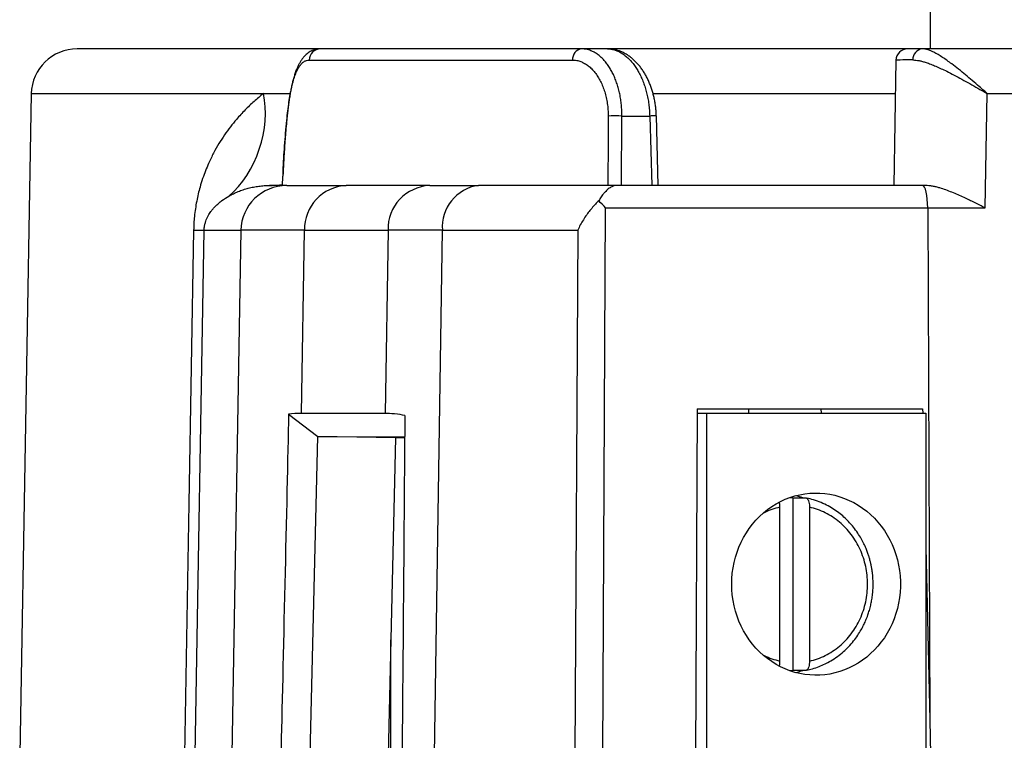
# Model space of a CAD drawing. Extents: x 0 to 333, y 0 to 297.
# Tile 5 of 26: x 25 to 46, y 110 to 125. Entities that reach past the tile are written whole.
import ezdxf

# ---------------------------------------------------------------- set-up
doc = ezdxf.new("R2010")
doc.units = 0
doc.layers.get('0').update_dxf_attribs({"linetype": 'CONTINUOUS'})

# ---------------------------------------------------------------- blocks, each defined once
blk = doc.blocks.new('BLOCK_438')
at = {"color": 7}
blk.add_open_spline([(42.113, 111.169), (42.155, 111.178), (42.197, 111.187), (42.238, 111.198), (42.287, 111.211), (42.335, 111.228), (42.383, 111.246), (42.429, 111.264), (42.474, 111.283), (42.518, 111.304), (42.56, 111.325), (42.601, 111.347), (42.641, 111.371), (42.692, 111.401), (42.742, 111.433), (42.79, 111.468), (42.834, 111.501), (42.878, 111.536), (42.92, 111.573), (42.958, 111.607), (42.995, 111.643), (43.031, 111.68), (43.07, 111.721), (43.108, 111.764), (43.143, 111.809), (43.175, 111.849), (43.205, 111.891), (43.234, 111.933), (43.26, 111.971), (43.283, 112.01), (43.306, 112.049), (43.326, 112.084), (43.345, 112.119), (43.362, 112.154), (43.377, 112.185), (43.391, 112.215), (43.405, 112.246), (43.415, 112.27), (43.425, 112.295), (43.435, 112.319), (43.442, 112.338), (43.449, 112.358), (43.456, 112.378), (43.462, 112.394), (43.467, 112.41), (43.473, 112.427), (43.478, 112.444), (43.484, 112.461), (43.489, 112.478), (43.494, 112.496), (43.499, 112.515), (43.504, 112.533), (43.509, 112.553), (43.514, 112.572), (43.519, 112.592), (43.526, 112.625), (43.533, 112.658), (43.539, 112.691), (43.546, 112.728), (43.551, 112.766), (43.556, 112.803), (43.561, 112.847), (43.565, 112.89), (43.568, 112.933), (43.57, 112.97), (43.571, 113.006), (43.571, 113.043), (43.572, 113.083), (43.571, 113.123), (43.569, 113.163), (43.567, 113.203), (43.563, 113.244), (43.559, 113.285), (43.555, 113.318), (43.55, 113.351), (43.545, 113.384), (43.541, 113.409), (43.536, 113.434), (43.532, 113.458), (43.529, 113.472), (43.526, 113.486), (43.523, 113.5), (43.521, 113.509), (43.519, 113.518), (43.517, 113.527), (43.514, 113.537), (43.512, 113.548), (43.509, 113.558), (43.505, 113.574), (43.501, 113.59), (43.496, 113.606), (43.49, 113.628), (43.484, 113.649), (43.477, 113.671), (43.469, 113.696), (43.46, 113.722), (43.451, 113.747), (43.44, 113.778), (43.428, 113.808), (43.416, 113.838), (43.401, 113.873), (43.386, 113.907), (43.37, 113.941), (43.351, 113.98), (43.331, 114.018), (43.31, 114.055), (43.286, 114.097), (43.261, 114.138), (43.234, 114.177), (43.204, 114.222), (43.173, 114.265), (43.14, 114.306), (43.112, 114.34), (43.084, 114.373), (43.055, 114.404), (43.024, 114.438), (42.992, 114.471), (42.958, 114.502), (42.923, 114.536), (42.886, 114.568), (42.848, 114.598), (42.808, 114.63), (42.766, 114.66), (42.723, 114.689), (42.678, 114.719), (42.632, 114.746), (42.584, 114.772), (42.534, 114.799), (42.483, 114.823), (42.431, 114.845), (42.376, 114.868), (42.32, 114.889), (42.264, 114.905), (42.214, 114.919), (42.164, 114.93), (42.113, 114.941)], degree=3, knots=[0, 0, 0, 0, 1, 1, 1, 2, 2, 2, 3, 3, 3, 4, 4, 4, 5, 5, 5, 6, 6, 6, 7, 7, 7, 8, 8, 8, 9, 9, 9, 10, 10, 10, 11, 11, 11, 12, 12, 12, 13, 13, 13, 14, 14, 14, 15, 15, 15, 16, 16, 16, 17, 17, 17, 18, 18, 18, 19, 19, 19, 20, 20, 20, 21, 21, 21, 22, 22, 22, 23, 23, 23, 24, 24, 24, 25, 25, 25, 26, 26, 26, 27, 27, 27, 28, 28, 28, 29, 29, 29, 30, 30, 30, 31, 31, 31, 32, 32, 32, 33, 33, 33, 34, 34, 34, 35, 35, 35, 36, 36, 36, 37, 37, 37, 38, 38, 38, 39, 39, 39, 40, 40, 40, 41, 41, 41, 42, 42, 42, 43, 43, 43, 44, 44, 44, 45, 45, 45, 45], dxfattribs=at)
blk = doc.blocks.new('BLOCK_439')
at = {"color": 7}
blk.add_open_spline([(38.81, 123.334), (38.809, 123.357), (38.809, 123.38), (38.807, 123.403), (38.806, 123.436), (38.803, 123.468), (38.799, 123.5), (38.796, 123.532), (38.792, 123.564), (38.787, 123.596), (38.782, 123.627), (38.777, 123.659), (38.771, 123.69), (38.764, 123.721), (38.757, 123.751), (38.75, 123.782), (38.742, 123.812), (38.734, 123.842), (38.725, 123.872), (38.716, 123.902), (38.706, 123.931), (38.696, 123.96), (38.686, 123.99), (38.674, 124.019), (38.663, 124.047), (38.651, 124.075), (38.639, 124.103), (38.626, 124.131), (38.613, 124.158), (38.599, 124.185), (38.585, 124.212), (38.57, 124.238), (38.555, 124.264), (38.54, 124.289), (38.524, 124.314), (38.508, 124.339), (38.491, 124.362), (38.474, 124.386), (38.457, 124.409), (38.439, 124.431), (38.421, 124.453), (38.403, 124.474), (38.384, 124.494), (38.365, 124.514), (38.346, 124.534), (38.326, 124.552), (38.306, 124.571), (38.286, 124.589), (38.265, 124.606), (38.244, 124.623), (38.222, 124.639), (38.201, 124.654), (38.179, 124.669), (38.157, 124.682), (38.134, 124.695), (38.112, 124.708), (38.09, 124.72), (38.067, 124.731), (38.044, 124.741), (38.021, 124.751), (37.998, 124.759), (37.975, 124.767), (37.952, 124.774), (37.929, 124.78), (37.906, 124.786), (37.883, 124.791), (37.86, 124.795), (37.837, 124.799), (37.814, 124.802), (37.791, 124.803), (37.778, 124.804), (37.765, 124.804), (37.752, 124.804)], degree=3, knots=[0, 0, 0, 0, 1, 1, 1, 2, 2, 2, 3, 3, 3, 4, 4, 4, 5, 5, 5, 6, 6, 6, 7, 7, 7, 8, 8, 8, 9, 9, 9, 10, 10, 10, 11, 11, 11, 12, 12, 12, 13, 13, 13, 14, 14, 14, 15, 15, 15, 16, 16, 16, 17, 17, 17, 18, 18, 18, 19, 19, 19, 20, 20, 20, 21, 21, 21, 22, 22, 22, 23, 23, 23, 24, 24, 24, 24], dxfattribs=at)
blk = doc.blocks.new('BLOCK_440')
at = {"color": 7}
blk.add_lwpolyline([(38.854, 121.805), (38.811, 123.334)], dxfattribs=at)
blk = doc.blocks.new('BLOCK_443')
at = {"color": 7}
blk.add_open_spline([(26.092, 124.805), (25.543, 124.806), (25.092, 124.367), (25.083, 123.823)], degree=3, dxfattribs=at)
blk = doc.blocks.new('BLOCK_444')
at = {"color": 7}
blk.add_open_spline([(31.433, 124.804), (31.425, 124.804), (31.417, 124.805), (31.409, 124.804), (31.391, 124.804), (31.373, 124.802), (31.355, 124.799), (31.338, 124.795), (31.32, 124.791), (31.303, 124.786), (31.286, 124.781), (31.27, 124.775), (31.253, 124.768), (31.237, 124.761), (31.222, 124.753), (31.206, 124.744), (31.191, 124.736), (31.176, 124.726), (31.162, 124.716), (31.147, 124.705), (31.133, 124.694), (31.12, 124.682), (31.106, 124.669), (31.093, 124.656), (31.08, 124.643), (31.066, 124.628), (31.054, 124.613), (31.042, 124.597), (31.029, 124.581), (31.017, 124.563), (31.005, 124.545), (30.993, 124.526), (30.981, 124.506), (30.97, 124.485), (30.958, 124.463), (30.946, 124.441), (30.936, 124.417), (30.924, 124.393), (30.914, 124.367), (30.903, 124.341), (30.893, 124.314), (30.883, 124.287), (30.874, 124.258), (30.864, 124.23), (30.855, 124.201), (30.847, 124.171), (30.838, 124.142), (30.83, 124.111), (30.822, 124.08), (30.815, 124.049), (30.807, 124.017), (30.8, 123.985), (30.793, 123.952), (30.787, 123.919), (30.78, 123.885), (30.774, 123.852), (30.768, 123.817), (30.762, 123.781), (30.756, 123.746), (30.75, 123.71), (30.745, 123.672), (30.739, 123.636), (30.734, 123.598), (30.729, 123.559), (30.724, 123.52), (30.719, 123.481), (30.714, 123.441), (30.71, 123.4), (30.705, 123.359), (30.701, 123.317), (30.698, 123.295), (30.696, 123.274), (30.694, 123.252)], degree=3, knots=[0, 0, 0, 0, 1, 1, 1, 2, 2, 2, 3, 3, 3, 4, 4, 4, 5, 5, 5, 6, 6, 6, 7, 7, 7, 8, 8, 8, 9, 9, 9, 10, 10, 10, 11, 11, 11, 12, 12, 12, 13, 13, 13, 14, 14, 14, 15, 15, 15, 16, 16, 16, 17, 17, 17, 18, 18, 18, 19, 19, 19, 20, 20, 20, 21, 21, 21, 22, 22, 22, 23, 23, 23, 24, 24, 24, 24], dxfattribs=at)
blk = doc.blocks.new('BLOCK_445')
at = {"color": 7}
blk.add_open_spline([(30.694, 123.252), (30.688, 123.187), (30.682, 123.122), (30.676, 123.056), (30.665, 122.932), (30.655, 122.808), (30.647, 122.684), (30.638, 122.56), (30.63, 122.436), (30.623, 122.312), (30.618, 122.211), (30.614, 122.11), (30.61, 122.009)], degree=3, knots=[0, 0, 0, 0, 1, 1, 1, 2, 2, 2, 3, 3, 3, 4, 4, 4, 4], dxfattribs=at)
blk = doc.blocks.new('BLOCK_446')
at = {"color": 7}
blk.add_lwpolyline([(25.083, 123.823), (24.828, 109.305)], dxfattribs=at)
blk = doc.blocks.new('BLOCK_477')
at = {"color": 7}
blk.add_lwpolyline([(44.833, 124.805), (44.833, 126.084)], dxfattribs=at)
blk = doc.blocks.new('BLOCK_536')
at = {"color": 7}
blk.add_lwpolyline([(39.708, 116.805), (39.909, 116.805)], dxfattribs=at)
blk = doc.blocks.new('BLOCK_537')
at = {"color": 7}
blk.add_lwpolyline([(39.909, 116.805), (39.909, 101.805)], dxfattribs=at)
blk = doc.blocks.new('BLOCK_538')
at = {"color": 7}
blk.add_lwpolyline([(44.728, 116.805), (44.728, 101.805)], dxfattribs=at)
blk = doc.blocks.new('BLOCK_539')
at = {"color": 7}
blk.add_lwpolyline([(40.465, 113.055), (40.468, 113.175), (40.478, 113.294), (40.495, 113.412), (40.517, 113.529), (40.547, 113.645), (40.583, 113.758), (40.625, 113.869), (40.673, 113.977), (40.727, 114.081), (40.787, 114.182), (40.852, 114.279), (40.922, 114.371), (40.998, 114.459), (41.078, 114.542), (41.163, 114.619), (41.251, 114.691), (41.344, 114.756), (41.44, 114.816), (41.539, 114.87), (41.641, 114.917), (41.745, 114.957), (41.852, 114.991), (41.96, 115.018), (42.07, 115.037), (42.18, 115.05), (42.291, 115.055), (42.402, 115.053), (42.512, 115.044), (42.622, 115.028), (42.731, 115.005), (42.838, 114.975), (42.944, 114.938), (43.047, 114.894), (43.148, 114.844), (43.245, 114.787), (43.339, 114.724), (43.43, 114.656), (43.517, 114.581), (43.599, 114.501), (43.677, 114.415), (43.75, 114.325), (43.818, 114.231), (43.881, 114.132), (43.937, 114.029), (43.988, 113.923), (44.034, 113.814), (44.073, 113.702), (44.105, 113.587), (44.132, 113.471), (44.151, 113.353), (44.165, 113.234), (44.171, 113.115), (44.171, 112.995), (44.165, 112.876), (44.151, 112.757), (44.132, 112.639), (44.105, 112.523), (44.073, 112.409), (44.034, 112.297), (43.988, 112.187), (43.937, 112.081), (43.881, 111.978), (43.818, 111.879), (43.75, 111.785), (43.677, 111.695), (43.599, 111.61), (43.517, 111.529), (43.43, 111.455), (43.339, 111.386), (43.245, 111.323), (43.148, 111.266), (43.047, 111.216), (42.944, 111.173), (42.838, 111.135), (42.731, 111.105), (42.622, 111.082), (42.512, 111.066), (42.402, 111.057), (42.291, 111.055), (42.18, 111.061), (42.07, 111.073), (41.96, 111.093), (41.852, 111.119), (41.745, 111.153), (41.641, 111.194), (41.539, 111.24), (41.44, 111.294), (41.344, 111.354), (41.251, 111.42), (41.163, 111.492), (41.078, 111.569), (40.998, 111.651), (40.922, 111.739), (40.852, 111.832), (40.787, 111.928), (40.727, 112.029), (40.673, 112.134), (40.625, 112.242), (40.583, 112.352), (40.547, 112.465), (40.517, 112.581), (40.495, 112.698), (40.478, 112.817), (40.468, 112.935), (40.465, 113.055)], dxfattribs=at)
blk = doc.blocks.new('BLOCK_542')
at = {"color": 7}
blk.add_lwpolyline([(39.909, 116.805), (44.728, 116.805)], dxfattribs=at)
blk = doc.blocks.new('BLOCK_543')
at = {"color": 7}
blk.add_open_spline([(41.875, 111.113), (41.915, 111.123), (41.991, 111.147), (42.029, 111.162)], degree=3, dxfattribs=at)
blk = doc.blocks.new('BLOCK_544')
at = {"color": 7}
blk.add_open_spline([(42.029, 114.948), (41.991, 114.963), (41.915, 114.987), (41.875, 114.997)], degree=3, dxfattribs=at)
blk = doc.blocks.new('BLOCK_549')
at = {"color": 7}
blk.add_open_spline([(41.514, 111.257), (41.518, 111.277), (41.522, 111.297), (41.524, 111.318), (41.525, 111.333), (41.526, 111.35), (41.526, 111.366)], degree=3, knots=[0, 0, 0, 0, 1, 1, 1, 2, 2, 2, 2], dxfattribs=at)
blk = doc.blocks.new('BLOCK_550')
at = {"color": 7}
blk.add_open_spline([(41.526, 114.744), (41.525, 114.768), (41.525, 114.792), (41.521, 114.813), (41.519, 114.827), (41.516, 114.84), (41.513, 114.853)], degree=3, knots=[0, 0, 0, 0, 1, 1, 1, 2, 2, 2, 2], dxfattribs=at)
blk = doc.blocks.new('BLOCK_552')
at = {"color": 7}
blk.add_lwpolyline([(41.526, 111.366), (41.526, 114.744)], dxfattribs=at)
blk = doc.blocks.new('BLOCK_553')
at = {"color": 7}
blk.add_lwpolyline([(41.815, 111.162), (41.752, 111.151)], dxfattribs=at)
blk = doc.blocks.new('BLOCK_554')
at = {"color": 7}
blk.add_lwpolyline([(42.095, 111.162), (41.815, 111.162)], dxfattribs=at)
blk = doc.blocks.new('BLOCK_555')
at = {"color": 7}
blk.add_lwpolyline([(41.815, 114.948), (42.095, 114.948)], dxfattribs=at)
blk = doc.blocks.new('BLOCK_556')
at = {"color": 7}
blk.add_lwpolyline([(41.752, 114.959), (41.815, 114.948)], dxfattribs=at)
blk = doc.blocks.new('BLOCK_564')
at = {"color": 7}
blk.add_open_spline([(42.175, 111.366), (42.174, 111.343), (42.173, 111.32), (42.17, 111.298), (42.168, 111.276), (42.163, 111.255), (42.157, 111.237), (42.151, 111.219), (42.144, 111.204), (42.136, 111.191), (42.129, 111.179), (42.12, 111.17), (42.111, 111.166), (42.106, 111.164), (42.1, 111.163), (42.095, 111.162)], degree=3, knots=[0, 0, 0, 0, 1, 1, 1, 2, 2, 2, 3, 3, 3, 4, 4, 4, 5, 5, 5, 5], dxfattribs=at)
blk = doc.blocks.new('BLOCK_565')
at = {"color": 7}
blk.add_open_spline([(42.175, 111.366), (42.234, 111.381), (42.293, 111.397), (42.351, 111.417), (42.409, 111.436), (42.465, 111.461), (42.52, 111.488), (42.575, 111.516), (42.629, 111.547), (42.681, 111.581), (42.733, 111.615), (42.783, 111.652), (42.831, 111.692), (42.879, 111.732), (42.924, 111.775), (42.967, 111.821), (43.011, 111.866), (43.052, 111.915), (43.091, 111.966), (43.129, 112.017), (43.165, 112.07), (43.198, 112.125), (43.23, 112.18), (43.26, 112.237), (43.286, 112.296), (43.313, 112.355), (43.337, 112.415), (43.357, 112.477), (43.377, 112.539), (43.395, 112.602), (43.408, 112.666), (43.422, 112.729), (43.432, 112.794), (43.439, 112.859), (43.446, 112.924), (43.449, 112.989), (43.449, 113.055), (43.449, 113.121), (43.446, 113.186), (43.439, 113.251), (43.432, 113.316), (43.422, 113.381), (43.408, 113.444), (43.395, 113.508), (43.377, 113.571), (43.357, 113.633), (43.337, 113.695), (43.313, 113.755), (43.287, 113.814), (43.26, 113.873), (43.23, 113.93), (43.198, 113.984), (43.165, 114.04), (43.129, 114.093), (43.091, 114.144), (43.052, 114.195), (43.011, 114.244), (42.968, 114.289), (42.925, 114.335), (42.879, 114.378), (42.831, 114.418), (42.783, 114.458), (42.733, 114.495), (42.681, 114.529), (42.629, 114.564), (42.575, 114.594), (42.52, 114.622), (42.465, 114.649), (42.409, 114.674), (42.351, 114.693), (42.294, 114.713), (42.234, 114.729), (42.175, 114.744)], degree=3, knots=[0, 0, 0, 0, 1, 1, 1, 2, 2, 2, 3, 3, 3, 4, 4, 4, 5, 5, 5, 6, 6, 6, 7, 7, 7, 8, 8, 8, 9, 9, 9, 10, 10, 10, 11, 11, 11, 12, 12, 12, 13, 13, 13, 14, 14, 14, 15, 15, 15, 16, 16, 16, 17, 17, 17, 18, 18, 18, 19, 19, 19, 20, 20, 20, 21, 21, 21, 22, 22, 22, 23, 23, 23, 24, 24, 24, 24], dxfattribs=at)
blk = doc.blocks.new('BLOCK_566')
at = {"color": 7}
blk.add_open_spline([(42.095, 114.948), (42.104, 114.946), (42.113, 114.944), (42.121, 114.937), (42.13, 114.93), (42.137, 114.919), (42.144, 114.905), (42.151, 114.891), (42.157, 114.874), (42.162, 114.855), (42.167, 114.836), (42.171, 114.815), (42.173, 114.793), (42.174, 114.777), (42.175, 114.761), (42.175, 114.744)], degree=3, knots=[0, 0, 0, 0, 1, 1, 1, 2, 2, 2, 3, 3, 3, 4, 4, 4, 5, 5, 5, 5], dxfattribs=at)
blk = doc.blocks.new('BLOCK_569')
at = {"color": 7}
blk.add_lwpolyline([(42.175, 114.744), (42.175, 111.366)], dxfattribs=at)
blk = doc.blocks.new('BLOCK_570')
at = {"color": 7}
blk.add_lwpolyline([(41.815, 111.162), (41.815, 114.948)], dxfattribs=at)
blk = doc.blocks.new('BLOCK_571')
at = {"color": 7}
blk.add_lwpolyline([(32.976, 106.781), (32.976, 111.829)], dxfattribs=at)
blk = doc.blocks.new('BLOCK_573')
at = {"color": 7}
blk.add_open_spline([(37.697, 121.314), (37.659, 121.356), (37.586, 121.43), (37.544, 121.47)], degree=3, dxfattribs=at)
blk = doc.blocks.new('BLOCK_574')
at = {"color": 7}
blk.add_lwpolyline([(37.633, 109.305), (37.697, 121.314)], dxfattribs=at)
blk = doc.blocks.new('BLOCK_576')
at = {"color": 7}
blk.add_lwpolyline([(37.083, 120.823), (37.022, 109.305)], dxfattribs=at)
blk = doc.blocks.new('BLOCK_577')
at = {"color": 7}
blk.add_open_spline([(37.544, 121.47), (37.533, 121.459), (37.523, 121.449), (37.513, 121.438), (37.484, 121.41), (37.457, 121.38), (37.43, 121.35), (37.403, 121.32), (37.377, 121.289), (37.353, 121.258), (37.328, 121.227), (37.304, 121.196), (37.281, 121.164), (37.255, 121.127), (37.23, 121.091), (37.207, 121.053), (37.183, 121.016), (37.162, 120.979), (37.141, 120.941), (37.121, 120.903), (37.102, 120.866), (37.085, 120.828), (37.084, 120.826), (37.084, 120.824), (37.083, 120.823)], degree=3, knots=[0, 0, 0, 0, 1, 1, 1, 2, 2, 2, 3, 3, 3, 4, 4, 4, 5, 5, 5, 6, 6, 6, 7, 7, 7, 8, 8, 8, 8], dxfattribs=at)
blk = doc.blocks.new('BLOCK_578')
at = {"color": 7}
blk.add_lwpolyline([(37.697, 121.314), (44.77, 121.314)], dxfattribs=at)
blk = doc.blocks.new('BLOCK_579')
at = {"color": 7}
blk.add_lwpolyline([(44.77, 121.314), (44.814, 110.075)], dxfattribs=at)
blk = doc.blocks.new('BLOCK_580')
at = {"color": 7}
blk.add_lwpolyline([(44.659, 116.905), (44.662, 116.805)], dxfattribs=at)
blk = doc.blocks.new('BLOCK_581')
at = {"color": 7}
blk.add_lwpolyline([(44.728, 113.857), (44.814, 110.075)], dxfattribs=at)
blk = doc.blocks.new('BLOCK_582')
at = {"color": 7}
blk.add_lwpolyline([(39.708, 116.905), (44.659, 116.905)], dxfattribs=at)
blk = doc.blocks.new('BLOCK_583')
at = {"color": 7}
blk.add_lwpolyline([(39.708, 116.905), (39.668, 109.305)], dxfattribs=at)
blk = doc.blocks.new('BLOCK_585')
at = {"color": 7}
blk.add_lwpolyline([(33.938, 109.305), (34.112, 120.823)], dxfattribs=at)
blk = doc.blocks.new('BLOCK_586')
at = {"color": 7}
blk.add_lwpolyline([(34.112, 120.823), (37.083, 120.823)], dxfattribs=at)
blk = doc.blocks.new('BLOCK_588')
at = {"color": 7}
blk.add_open_spline([(37.944, 121.805), (37.944, 121.805), (37.943, 121.805), (37.942, 121.805), (37.921, 121.805), (37.899, 121.802), (37.878, 121.796), (37.856, 121.79), (37.835, 121.781), (37.813, 121.769), (37.788, 121.755), (37.762, 121.737), (37.737, 121.715), (37.724, 121.703), (37.711, 121.69), (37.698, 121.677), (37.685, 121.663), (37.671, 121.648), (37.658, 121.633), (37.64, 121.61), (37.621, 121.586), (37.602, 121.558), (37.583, 121.531), (37.563, 121.5), (37.544, 121.47)], degree=3, knots=[0, 0, 0, 0, 1, 1, 1, 2, 2, 2, 3, 3, 3, 4, 4, 4, 5, 5, 5, 6, 6, 6, 7, 7, 7, 8, 8, 8, 8], dxfattribs=at)
blk = doc.blocks.new('BLOCK_589')
at = {"color": 7}
blk.add_open_spline([(34.908, 121.805), (34.421, 121.745), (34.066, 121.306), (34.112, 120.823)], degree=3, dxfattribs=at)
blk = doc.blocks.new('BLOCK_590')
at = {"color": 7}
blk.add_lwpolyline([(37.944, 121.805), (34.908, 121.805)], dxfattribs=at)
blk = doc.blocks.new('BLOCK_591')
at = {"color": 7}
blk.add_lwpolyline([(44.658, 121.805), (37.944, 121.805)], dxfattribs=at)
blk = doc.blocks.new('BLOCK_592')
at = {"color": 7}
blk.add_open_spline([(44.77, 121.314), (44.769, 121.586), (44.719, 121.806), (44.658, 121.805)], degree=3, dxfattribs=at)
blk = doc.blocks.new('BLOCK_593')
at = {"color": 7}
blk.add_open_spline([(38.055, 123.331), (38.054, 123.372), (38.054, 123.412), (38.052, 123.453), (38.05, 123.493), (38.047, 123.534), (38.043, 123.574), (38.039, 123.615), (38.034, 123.655), (38.028, 123.695), (38.022, 123.735), (38.015, 123.776), (38.006, 123.815), (37.999, 123.853), (37.989, 123.89), (37.98, 123.927), (37.97, 123.964), (37.959, 124.001), (37.947, 124.036), (37.935, 124.072), (37.923, 124.107), (37.909, 124.141), (37.896, 124.176), (37.881, 124.209), (37.866, 124.242), (37.851, 124.273), (37.835, 124.304), (37.818, 124.333), (37.802, 124.363), (37.784, 124.392), (37.767, 124.419), (37.748, 124.447), (37.729, 124.473), (37.709, 124.499), (37.69, 124.524), (37.67, 124.548), (37.649, 124.57), (37.628, 124.592), (37.607, 124.613), (37.585, 124.632), (37.563, 124.652), (37.541, 124.669), (37.518, 124.686), (37.495, 124.702), (37.472, 124.717), (37.448, 124.73), (37.424, 124.744), (37.4, 124.755), (37.375, 124.765), (37.342, 124.779), (37.309, 124.789), (37.275, 124.795), (37.241, 124.801), (37.207, 124.803), (37.173, 124.805)], degree=3, knots=[0, 0, 0, 0, 1, 1, 1, 2, 2, 2, 3, 3, 3, 4, 4, 4, 5, 5, 5, 6, 6, 6, 7, 7, 7, 8, 8, 8, 9, 9, 9, 10, 10, 10, 11, 11, 11, 12, 12, 12, 13, 13, 13, 14, 14, 14, 15, 15, 15, 16, 16, 16, 17, 17, 17, 18, 18, 18, 18], dxfattribs=at)
blk = doc.blocks.new('BLOCK_594')
at = {"color": 7}
blk.add_lwpolyline([(37.738, 124.805), (37.173, 124.805)], dxfattribs=at)
blk = doc.blocks.new('BLOCK_595')
at = {"color": 7}
blk.add_open_spline([(37.738, 124.805), (37.763, 124.804), (37.788, 124.803), (37.813, 124.8), (37.838, 124.797), (37.863, 124.791), (37.888, 124.783), (37.914, 124.776), (37.939, 124.767), (37.964, 124.756), (37.99, 124.745), (38.015, 124.732), (38.04, 124.717), (38.064, 124.702), (38.088, 124.686), (38.112, 124.669), (38.135, 124.651), (38.158, 124.631), (38.181, 124.61), (38.204, 124.589), (38.227, 124.566), (38.249, 124.541), (38.272, 124.516), (38.293, 124.49), (38.314, 124.462), (38.335, 124.434), (38.354, 124.406), (38.373, 124.376), (38.392, 124.346), (38.411, 124.315), (38.428, 124.283), (38.446, 124.249), (38.463, 124.215), (38.48, 124.179), (38.496, 124.143), (38.512, 124.106), (38.526, 124.068), (38.54, 124.032), (38.552, 123.995), (38.564, 123.957), (38.576, 123.919), (38.587, 123.88), (38.597, 123.841), (38.607, 123.8), (38.616, 123.76), (38.624, 123.718), (38.632, 123.677), (38.639, 123.634), (38.645, 123.591), (38.65, 123.548), (38.655, 123.506), (38.658, 123.462), (38.662, 123.419), (38.663, 123.375), (38.665, 123.331)], degree=3, knots=[0, 0, 0, 0, 1, 1, 1, 2, 2, 2, 3, 3, 3, 4, 4, 4, 5, 5, 5, 6, 6, 6, 7, 7, 7, 8, 8, 8, 9, 9, 9, 10, 10, 10, 11, 11, 11, 12, 12, 12, 13, 13, 13, 14, 14, 14, 15, 15, 15, 16, 16, 16, 17, 17, 17, 18, 18, 18, 18], dxfattribs=at)
blk = doc.blocks.new('BLOCK_596')
at = {"color": 7}
blk.add_lwpolyline([(38.055, 123.331), (38.665, 123.331)], dxfattribs=at)
blk = doc.blocks.new('BLOCK_597')
at = {"color": 7}
blk.add_open_spline([(38.055, 123.331), (37.979, 123.333), (37.828, 123.333), (37.752, 123.331)], degree=3, dxfattribs=at)
blk = doc.blocks.new('BLOCK_598')
at = {"color": 7}
blk.add_open_spline([(36.971, 124.559), (37.001, 124.558), (37.031, 124.556), (37.061, 124.551), (37.091, 124.546), (37.121, 124.537), (37.15, 124.526), (37.178, 124.515), (37.206, 124.502), (37.234, 124.486), (37.262, 124.471), (37.289, 124.453), (37.315, 124.432), (37.342, 124.412), (37.368, 124.389), (37.392, 124.363), (37.416, 124.339), (37.44, 124.312), (37.462, 124.284), (37.485, 124.255), (37.507, 124.225), (37.527, 124.192), (37.548, 124.16), (37.567, 124.126), (37.585, 124.09), (37.603, 124.054), (37.62, 124.018), (37.635, 123.979), (37.65, 123.941), (37.664, 123.901), (37.677, 123.86), (37.689, 123.819), (37.7, 123.777), (37.71, 123.734), (37.719, 123.691), (37.727, 123.648), (37.734, 123.603), (37.74, 123.559), (37.745, 123.514), (37.748, 123.468), (37.75, 123.423), (37.751, 123.377), (37.752, 123.331)], degree=3, knots=[0, 0, 0, 0, 1, 1, 1, 2, 2, 2, 3, 3, 3, 4, 4, 4, 5, 5, 5, 6, 6, 6, 7, 7, 7, 8, 8, 8, 9, 9, 9, 10, 10, 10, 11, 11, 11, 12, 12, 12, 13, 13, 13, 14, 14, 14, 14], dxfattribs=at)
blk = doc.blocks.new('BLOCK_599')
at = {"color": 7}
blk.add_open_spline([(37.173, 124.805), (37.05, 124.791), (36.96, 124.682), (36.971, 124.559)], degree=3, dxfattribs=at)
blk = doc.blocks.new('BLOCK_600')
at = {"color": 7}
blk.add_lwpolyline([(38.047, 121.805), (38.055, 123.331)], dxfattribs=at)
blk = doc.blocks.new('BLOCK_601')
at = {"color": 7}
blk.add_lwpolyline([(37.752, 123.331), (37.75, 122.831), (37.745, 121.805)], dxfattribs=at)
blk = doc.blocks.new('BLOCK_602')
at = {"color": 7}
blk.add_lwpolyline([(38.665, 123.331), (38.708, 121.805)], dxfattribs=at)
blk = doc.blocks.new('BLOCK_603')
at = {"color": 7}
blk.add_lwpolyline([(30.602, 121.805), (30.61, 122.003)], dxfattribs=at)
blk = doc.blocks.new('BLOCK_604')
at = {"color": 7}
blk.add_open_spline([(30.694, 123.233), (30.701, 123.304), (30.708, 123.374), (30.716, 123.442), (30.724, 123.509), (30.733, 123.573), (30.742, 123.634), (30.751, 123.696), (30.761, 123.754), (30.771, 123.81), (30.781, 123.868), (30.793, 123.922), (30.804, 123.973), (30.816, 124.024), (30.829, 124.072), (30.842, 124.117), (30.855, 124.162), (30.869, 124.203), (30.883, 124.242), (30.896, 124.276), (30.91, 124.308), (30.924, 124.337), (30.939, 124.366), (30.953, 124.392), (30.969, 124.416), (30.984, 124.439), (31, 124.46), (31.017, 124.478), (31.034, 124.496), (31.051, 124.511), (31.069, 124.523), (31.088, 124.535), (31.106, 124.545), (31.126, 124.551), (31.145, 124.556), (31.165, 124.558), (31.185, 124.559)], degree=3, knots=[0, 0, 0, 0, 1, 1, 1, 2, 2, 2, 3, 3, 3, 4, 4, 4, 5, 5, 5, 6, 6, 6, 7, 7, 7, 8, 8, 8, 9, 9, 9, 10, 10, 10, 11, 11, 11, 12, 12, 12, 12], dxfattribs=at)
blk = doc.blocks.new('BLOCK_605')
at = {"color": 7}
blk.add_lwpolyline([(31.185, 124.559), (36.971, 124.559)], dxfattribs=at)
blk = doc.blocks.new('BLOCK_608')
at = {"color": 7}
blk.add_lwpolyline([(44.77, 121.314), (46.035, 121.314)], dxfattribs=at)
blk = doc.blocks.new('BLOCK_609')
at = {"color": 7}
blk.add_lwpolyline([(46.035, 121.314), (46.08, 123.823)], dxfattribs=at)
blk = doc.blocks.new('BLOCK_610')
at = {"color": 7}
blk.add_lwpolyline([(46.08, 123.823), (71.582, 123.823)], dxfattribs=at)
blk = doc.blocks.new('BLOCK_612')
at = {"color": 7}
blk.add_lwpolyline([(44.814, 110.075), (44.834, 109.305)], dxfattribs=at)
blk = doc.blocks.new('BLOCK_613')
at = {"color": 7}
blk.add_lwpolyline([(42.425, 116.905), (42.427, 116.805)], dxfattribs=at)
blk = doc.blocks.new('BLOCK_615')
at = {"color": 7}
blk.add_open_spline([(44.446, 124.561), (44.468, 124.561), (44.489, 124.56), (44.511, 124.557), (44.534, 124.555), (44.557, 124.552), (44.581, 124.547), (44.605, 124.542), (44.63, 124.536), (44.656, 124.529), (44.681, 124.522), (44.707, 124.514), (44.734, 124.506), (44.768, 124.494), (44.804, 124.482), (44.84, 124.468), (44.876, 124.454), (44.913, 124.439), (44.951, 124.423), (44.989, 124.406), (45.028, 124.389), (45.068, 124.37), (45.107, 124.352), (45.148, 124.332), (45.188, 124.312), (45.242, 124.285), (45.297, 124.257), (45.353, 124.228), (45.409, 124.199), (45.465, 124.169), (45.521, 124.138), (45.579, 124.106), (45.638, 124.074), (45.697, 124.041), (45.756, 124.008), (45.815, 123.974), (45.874, 123.94), (45.93, 123.908), (45.987, 123.876), (46.043, 123.844), (46.053, 123.838), (46.062, 123.833), (46.072, 123.827), (46.074, 123.826), (46.077, 123.824), (46.08, 123.823)], degree=3, knots=[0, 0, 0, 0, 1, 1, 1, 2, 2, 2, 3, 3, 3, 4, 4, 4, 5, 5, 5, 6, 6, 6, 7, 7, 7, 8, 8, 8, 9, 9, 9, 10, 10, 10, 11, 11, 11, 12, 12, 12, 13, 13, 13, 14, 14, 14, 15, 15, 15, 15], dxfattribs=at)
blk = doc.blocks.new('BLOCK_616')
at = {"color": 7}
blk.add_open_spline([(46.035, 121.314), (46.033, 121.315), (46.03, 121.317), (46.027, 121.318), (45.951, 121.356), (45.875, 121.393), (45.8, 121.431), (45.762, 121.449), (45.723, 121.468), (45.685, 121.486), (45.647, 121.504), (45.609, 121.522), (45.571, 121.54), (45.526, 121.561), (45.481, 121.581), (45.437, 121.601), (45.393, 121.62), (45.348, 121.638), (45.304, 121.656), (45.259, 121.675), (45.215, 121.692), (45.17, 121.708), (45.126, 121.723), (45.082, 121.738), (45.038, 121.751), (45.011, 121.759), (44.983, 121.766), (44.957, 121.773), (44.929, 121.779), (44.903, 121.785), (44.876, 121.79), (44.849, 121.795), (44.822, 121.799), (44.796, 121.801), (44.77, 121.803), (44.744, 121.804), (44.719, 121.805)], degree=3, knots=[0, 0, 0, 0, 1, 1, 1, 2, 2, 2, 3, 3, 3, 4, 4, 4, 5, 5, 5, 6, 6, 6, 7, 7, 7, 8, 8, 8, 9, 9, 9, 10, 10, 10, 11, 11, 11, 12, 12, 12, 12], dxfattribs=at)
blk = doc.blocks.new('BLOCK_617')
at = {"color": 7}
blk.add_lwpolyline([(44.074, 124.559), (44.026, 121.805)], dxfattribs=at)
blk = doc.blocks.new('BLOCK_618')
at = {"color": 7}
blk.add_open_spline([(44.446, 124.561), (44.225, 124.561), (44.053, 124.56), (44.074, 124.559)], degree=3, dxfattribs=at)
blk = doc.blocks.new('BLOCK_619')
at = {"color": 7}
blk.add_open_spline([(46.08, 123.823), (46.077, 123.824), (46.075, 123.826), (46.073, 123.828), (46.066, 123.834), (46.059, 123.841), (46.052, 123.847), (46.038, 123.859), (46.023, 123.872), (46.009, 123.884), (45.973, 123.916), (45.936, 123.948), (45.9, 123.979), (45.85, 124.022), (45.8, 124.065), (45.75, 124.108), (45.7, 124.151), (45.65, 124.193), (45.601, 124.234), (45.55, 124.276), (45.5, 124.318), (45.45, 124.358), (45.399, 124.398), (45.35, 124.437), (45.3, 124.474), (45.266, 124.5), (45.232, 124.525), (45.198, 124.549), (45.164, 124.573), (45.131, 124.596), (45.098, 124.617), (45.064, 124.639), (45.031, 124.66), (44.999, 124.679), (44.966, 124.698), (44.935, 124.716), (44.904, 124.731), (44.881, 124.742), (44.858, 124.753), (44.836, 124.762), (44.814, 124.771), (44.793, 124.779), (44.772, 124.785), (44.751, 124.792), (44.73, 124.797), (44.71, 124.8), (44.69, 124.803), (44.671, 124.804), (44.652, 124.805)], degree=3, knots=[0, 0, 0, 0, 1, 1, 1, 2, 2, 2, 3, 3, 3, 4, 4, 4, 5, 5, 5, 6, 6, 6, 7, 7, 7, 8, 8, 8, 9, 9, 9, 10, 10, 10, 11, 11, 11, 12, 12, 12, 13, 13, 13, 14, 14, 14, 15, 15, 15, 16, 16, 16, 16], dxfattribs=at)
blk = doc.blocks.new('BLOCK_620')
at = {"color": 7}
blk.add_open_spline([(44.652, 124.805), (44.529, 124.793), (44.437, 124.684), (44.446, 124.561)], degree=3, dxfattribs=at)
blk = doc.blocks.new('BLOCK_621')
at = {"color": 7}
blk.add_lwpolyline([(71.599, 124.805), (44.652, 124.805)], dxfattribs=at)
blk = doc.blocks.new('BLOCK_624')
at = {"color": 7}
blk.add_lwpolyline([(44.719, 121.805), (44.658, 121.805)], dxfattribs=at)
blk = doc.blocks.new('BLOCK_625')
at = {"color": 7}
blk.add_lwpolyline([(37.173, 124.805), (31.433, 124.805)], dxfattribs=at)
blk = doc.blocks.new('BLOCK_626')
at = {"color": 7}
blk.add_open_spline([(31.433, 124.805), (31.297, 124.804), (31.186, 124.695), (31.185, 124.559)], degree=3, dxfattribs=at)
blk = doc.blocks.new('BLOCK_627')
at = {"color": 7}
blk.add_lwpolyline([(32.918, 120.823), (32.857, 116.801)], dxfattribs=at)
blk = doc.blocks.new('BLOCK_628')
at = {"color": 7}
blk.add_open_spline([(34.112, 120.823), (33.73, 120.823), (33.153, 120.823), (32.918, 120.823)], degree=3, dxfattribs=at)
blk = doc.blocks.new('BLOCK_629')
at = {"color": 7}
blk.add_open_spline([(33.287, 116.757), (33.272, 114.902), (33.242, 111.181), (33.226, 109.305)], degree=3, dxfattribs=at)
blk = doc.blocks.new('BLOCK_630')
at = {"color": 7}
blk.add_open_spline([(33.287, 116.757), (33.166, 116.783), (32.954, 116.804), (32.857, 116.801)], degree=3, dxfattribs=at)
blk = doc.blocks.new('BLOCK_632')
at = {"color": 7}
blk.add_open_spline([(33.833, 121.805), (33.31, 121.78), (32.901, 121.341), (32.918, 120.823)], degree=3, dxfattribs=at)
blk = doc.blocks.new('BLOCK_633')
at = {"color": 7}
blk.add_lwpolyline([(33.833, 121.805), (34.908, 121.805)], dxfattribs=at)
blk = doc.blocks.new('BLOCK_634')
at = {"color": 7}
blk.add_lwpolyline([(44.652, 124.805), (44.326, 124.805)], dxfattribs=at)
blk = doc.blocks.new('BLOCK_635')
at = {"color": 7}
blk.add_open_spline([(44.326, 124.805), (44.189, 124.805), (44.076, 124.696), (44.074, 124.559)], degree=3, dxfattribs=at)
blk = doc.blocks.new('BLOCK_636')
at = {"color": 7}
blk.add_open_spline([(31.014, 116.804), (30.939, 116.805), (30.801, 116.798), (30.735, 116.788)], degree=3, dxfattribs=at)
blk = doc.blocks.new('BLOCK_637')
at = {"color": 7}
blk.add_lwpolyline([(32.857, 116.801), (31.014, 116.804)], dxfattribs=at)
blk = doc.blocks.new('BLOCK_638')
at = {"color": 7}
blk.add_lwpolyline([(31.374, 116.295), (33.283, 116.292)], dxfattribs=at)
blk = doc.blocks.new('BLOCK_639')
at = {"color": 7}
blk.add_lwpolyline([(30.735, 116.788), (31.374, 116.295)], dxfattribs=at)
blk = doc.blocks.new('BLOCK_640')
at = {"color": 7}
blk.add_lwpolyline([(33.081, 116.263), (31.374, 116.295)], dxfattribs=at)
blk = doc.blocks.new('BLOCK_641')
at = {"color": 7}
blk.add_lwpolyline([(33.283, 116.262), (33.081, 116.263)], dxfattribs=at)
blk = doc.blocks.new('BLOCK_642')
at = {"color": 7}
blk.add_lwpolyline([(31.014, 116.804), (31.084, 120.823)], dxfattribs=at)
blk = doc.blocks.new('BLOCK_643')
at = {"color": 7}
blk.add_lwpolyline([(31.084, 120.823), (32.918, 120.823)], dxfattribs=at)
blk = doc.blocks.new('BLOCK_644')
at = {"color": 7}
blk.add_open_spline([(31.999, 121.805), (31.476, 121.78), (31.067, 121.341), (31.084, 120.823)], degree=3, dxfattribs=at)
blk = doc.blocks.new('BLOCK_645')
at = {"color": 7}
blk.add_lwpolyline([(33.833, 121.805), (31.999, 121.805)], dxfattribs=at)
blk = doc.blocks.new('BLOCK_646')
at = {"color": 7}
blk.add_lwpolyline([(38.736, 123.823), (44.061, 123.823)], dxfattribs=at)
blk = doc.blocks.new('BLOCK_647')
at = {"color": 7}
blk.add_lwpolyline([(40.834, 116.905), (40.835, 116.805)], dxfattribs=at)
blk = doc.blocks.new('BLOCK_648')
at = {"color": 7}
blk.add_lwpolyline([(29.686, 120.823), (29.486, 109.305)], dxfattribs=at)
blk = doc.blocks.new('BLOCK_649')
at = {"color": 7}
blk.add_open_spline([(31.084, 120.823), (30.355, 120.823), (29.695, 120.823), (29.686, 120.823)], degree=3, dxfattribs=at)
blk = doc.blocks.new('BLOCK_650')
at = {"color": 7}
blk.add_open_spline([(30.735, 116.788), (30.693, 114.923), (30.608, 111.186), (30.565, 109.305)], degree=3, dxfattribs=at)
blk = doc.blocks.new('BLOCK_652')
at = {"color": 7}
blk.add_open_spline([(30.694, 121.805), (30.145, 121.806), (29.694, 121.367), (29.686, 120.823)], degree=3, dxfattribs=at)
blk = doc.blocks.new('BLOCK_653')
at = {"color": 7}
blk.add_lwpolyline([(30.694, 121.805), (31.999, 121.805)], dxfattribs=at)
blk = doc.blocks.new('BLOCK_654')
at = {"color": 7}
blk.add_lwpolyline([(31.208, 109.305), (31.374, 116.295)], dxfattribs=at)
blk = doc.blocks.new('BLOCK_655')
at = {"color": 7}
blk.add_lwpolyline([(33.081, 116.263), (32.917, 109.305)], dxfattribs=at)
blk = doc.blocks.new('BLOCK_658')
at = {"color": 7}
blk.add_lwpolyline([(30.179, 123.823), (30.768, 123.823)], dxfattribs=at)
blk = doc.blocks.new('BLOCK_659')
at = {"color": 7}
blk.add_lwpolyline([(44.326, 124.805), (37.738, 124.805)], dxfattribs=at)
blk = doc.blocks.new('BLOCK_660')
at = {"color": 7}
blk.add_lwpolyline([(31.433, 124.805), (26.092, 124.805)], dxfattribs=at)
blk = doc.blocks.new('BLOCK_661')
at = {"color": 7}
blk.add_lwpolyline([(32.964, 111.305), (32.976, 111.305)], dxfattribs=at)
blk = doc.blocks.new('BLOCK_662')
at = {"color": 7}
blk.add_lwpolyline([(28.678, 109.305), (28.879, 120.823)], dxfattribs=at)
blk = doc.blocks.new('BLOCK_663')
at = {"color": 7}
blk.add_lwpolyline([(28.879, 120.823), (29.686, 120.823)], dxfattribs=at)
blk = doc.blocks.new('BLOCK_665')
at = {"color": 7}
blk.add_open_spline([(28.879, 120.823), (28.879, 120.835), (28.879, 120.847), (28.88, 120.858), (28.881, 120.873), (28.883, 120.886), (28.884, 120.897), (28.886, 120.908), (28.887, 120.918), (28.889, 120.927), (28.891, 120.937), (28.893, 120.946), (28.895, 120.954), (28.898, 120.968), (28.901, 120.981), (28.905, 120.993), (28.908, 121.005), (28.912, 121.016), (28.915, 121.026), (28.923, 121.047), (28.93, 121.065), (28.938, 121.082), (28.947, 121.104), (28.957, 121.124), (28.967, 121.142), (28.977, 121.16), (28.987, 121.177), (28.997, 121.192), (29.007, 121.208), (29.018, 121.222), (29.028, 121.236), (29.043, 121.257), (29.059, 121.276), (29.074, 121.295), (29.09, 121.312), (29.106, 121.33), (29.121, 121.346), (29.146, 121.37), (29.17, 121.393), (29.194, 121.414), (29.219, 121.435), (29.244, 121.455), (29.268, 121.473), (29.319, 121.51), (29.37, 121.541), (29.421, 121.573)], degree=3, knots=[0, 0, 0, 0, 1, 1, 1, 2, 2, 2, 3, 3, 3, 4, 4, 4, 5, 5, 5, 6, 6, 6, 7, 7, 7, 8, 8, 8, 9, 9, 9, 10, 10, 10, 11, 11, 11, 12, 12, 12, 13, 13, 13, 14, 14, 14, 15, 15, 15, 15], dxfattribs=at)
blk = doc.blocks.new('BLOCK_666')
at = {"color": 7}
blk.add_open_spline([(29.421, 121.573), (29.454, 121.591), (29.487, 121.608), (29.521, 121.625), (29.555, 121.642), (29.591, 121.658), (29.626, 121.672), (29.662, 121.687), (29.699, 121.7), (29.736, 121.713), (29.773, 121.725), (29.811, 121.737), (29.849, 121.746), (29.887, 121.756), (29.926, 121.765), (29.964, 121.772), (30.003, 121.78), (30.041, 121.786), (30.08, 121.791), (30.119, 121.795), (30.158, 121.799), (30.196, 121.802), (30.235, 121.804), (30.274, 121.804), (30.313, 121.805)], degree=3, knots=[0, 0, 0, 0, 1, 1, 1, 2, 2, 2, 3, 3, 3, 4, 4, 4, 5, 5, 5, 6, 6, 6, 7, 7, 7, 8, 8, 8, 8], dxfattribs=at)
blk = doc.blocks.new('BLOCK_667')
at = {"color": 7}
blk.add_lwpolyline([(30.694, 121.805), (30.313, 121.805)], dxfattribs=at)
blk = doc.blocks.new('BLOCK_668')
at = {"color": 7}
blk.add_open_spline([(29.421, 121.573), (30.018, 122.066), (30.356, 123.073), (30.179, 123.823)], degree=3, dxfattribs=at)
blk = doc.blocks.new('BLOCK_669')
at = {"color": 7}
blk.add_open_spline([(28.648, 120.823), (28.706, 120.822), (28.82, 120.822), (28.879, 120.823)], degree=3, dxfattribs=at)
blk = doc.blocks.new('BLOCK_670')
at = {"color": 7}
blk.add_open_spline([(30.179, 123.823), (30.11, 123.767), (30.042, 123.711), (29.975, 123.651), (29.908, 123.592), (29.843, 123.529), (29.779, 123.463), (29.714, 123.397), (29.651, 123.328), (29.589, 123.256), (29.544, 123.203), (29.5, 123.149), (29.456, 123.092), (29.412, 123.035), (29.369, 122.976), (29.327, 122.915), (29.285, 122.854), (29.244, 122.791), (29.204, 122.724), (29.163, 122.658), (29.124, 122.589), (29.086, 122.517), (29.049, 122.445), (29.012, 122.369), (28.977, 122.291), (28.954, 122.239), (28.931, 122.184), (28.909, 122.129), (28.887, 122.073), (28.866, 122.016), (28.846, 121.956), (28.825, 121.897), (28.806, 121.835), (28.788, 121.772), (28.774, 121.723), (28.761, 121.673), (28.749, 121.621), (28.737, 121.569), (28.725, 121.516), (28.715, 121.462), (28.704, 121.408), (28.695, 121.353), (28.686, 121.297), (28.678, 121.241), (28.671, 121.184), (28.665, 121.126), (28.66, 121.077), (28.656, 121.026), (28.653, 120.976), (28.65, 120.925), (28.649, 120.874), (28.648, 120.823)], degree=3, knots=[0, 0, 0, 0, 1, 1, 1, 2, 2, 2, 3, 3, 3, 4, 4, 4, 5, 5, 5, 6, 6, 6, 7, 7, 7, 8, 8, 8, 9, 9, 9, 10, 10, 10, 11, 11, 11, 12, 12, 12, 13, 13, 13, 14, 14, 14, 15, 15, 15, 16, 16, 16, 17, 17, 17, 17], dxfattribs=at)
blk = doc.blocks.new('BLOCK_671')
at = {"color": 7}
blk.add_lwpolyline([(28.648, 120.823), (28.543, 114.824), (28.448, 109.305)], dxfattribs=at)
blk = doc.blocks.new('BLOCK_674')
at = {"color": 7}
blk.add_lwpolyline([(32.94, 110.305), (32.976, 110.305)], dxfattribs=at)
blk = doc.blocks.new('BLOCK_765')
at = {"color": 253}
blk.add_open_spline([(41.526, 114.744), (41.467, 114.729), (41.408, 114.713), (41.35, 114.693), (41.292, 114.674), (41.235, 114.652), (41.181, 114.622), (41.171, 114.616), (41.161, 114.61), (41.151, 114.605)], degree=3, knots=[0, 0, 0, 0, 1, 1, 1, 2, 2, 2, 3, 3, 3, 3], dxfattribs=at)
blk = doc.blocks.new('BLOCK_766')
at = {"color": 253}
blk.add_open_spline([(41.151, 111.505), (41.161, 111.5), (41.171, 111.494), (41.181, 111.488), (41.235, 111.459), (41.292, 111.436), (41.35, 111.417), (41.408, 111.398), (41.467, 111.382), (41.526, 111.366)], degree=3, knots=[0, 0, 0, 0, 1, 1, 1, 2, 2, 2, 3, 3, 3, 3], dxfattribs=at)
blk = doc.blocks.new('BLOCK_767')
at = {"color": 253}
blk.add_open_spline([(30.61, 122.003), (30.611, 122.043), (30.613, 122.083), (30.614, 122.123), (30.622, 122.308), (30.633, 122.493), (30.647, 122.678), (30.66, 122.863), (30.677, 123.048), (30.694, 123.233)], degree=3, knots=[0, 0, 0, 0, 1, 1, 1, 2, 2, 2, 3, 3, 3, 3], dxfattribs=at)
blk = doc.blocks.new('BLOCK_768')
at = {"color": 253}
blk.add_open_spline([(38.811, 123.334), (38.774, 123.334), (38.702, 123.333), (38.665, 123.331)], degree=3, dxfattribs=at)
blk = doc.blocks.new('BLOCK_770')
at = {"color": 253}
blk.add_open_spline([(30.313, 121.805), (30.387, 121.804), (30.53, 121.813), (30.603, 121.825)], degree=3, dxfattribs=at)
blk = doc.blocks.new('BLOCK_771')
at = {"color": 253}
blk.add_lwpolyline([(25.083, 123.823), (30.179, 123.823)], dxfattribs=at)
blk = doc.blocks.new('BLOCK_772')
at = {"color": 253}
blk.add_lwpolyline([(30.694, 123.233), (30.694, 123.252)], dxfattribs=at)

msp = doc.modelspace()

# ---------------------------------------------------------------- block references
for name in ['BLOCK_477', 'BLOCK_443', 'BLOCK_660', 'BLOCK_444', 'BLOCK_626', 'BLOCK_625', 'BLOCK_599', 'BLOCK_593', 'BLOCK_594', 'BLOCK_595', 'BLOCK_659', 'BLOCK_439', 'BLOCK_635', 'BLOCK_634', 'BLOCK_620', 'BLOCK_619', 'BLOCK_621', 'BLOCK_604', 'BLOCK_605', 'BLOCK_598', 'BLOCK_617', 'BLOCK_618', 'BLOCK_615', 'BLOCK_446', 'BLOCK_771', 'BLOCK_670', 'BLOCK_668', 'BLOCK_658', 'BLOCK_646', 'BLOCK_609', 'BLOCK_610', 'BLOCK_601', 'BLOCK_597', 'BLOCK_600', 'BLOCK_596', 'BLOCK_768', 'BLOCK_602', 'BLOCK_440', 'BLOCK_445', 'BLOCK_767', 'BLOCK_772', 'BLOCK_603', 'BLOCK_666', 'BLOCK_652', 'BLOCK_770', 'BLOCK_667', 'BLOCK_653', 'BLOCK_644', 'BLOCK_645', 'BLOCK_632', 'BLOCK_633', 'BLOCK_589', 'BLOCK_590', 'BLOCK_588', 'BLOCK_591', 'BLOCK_592', 'BLOCK_624', 'BLOCK_616', 'BLOCK_665', 'BLOCK_577', 'BLOCK_573', 'BLOCK_574', 'BLOCK_578', 'BLOCK_579', 'BLOCK_608', 'BLOCK_671', 'BLOCK_669', 'BLOCK_662', 'BLOCK_663', 'BLOCK_648', 'BLOCK_649', 'BLOCK_642', 'BLOCK_643', 'BLOCK_627', 'BLOCK_628', 'BLOCK_585', 'BLOCK_586', 'BLOCK_576', 'BLOCK_650', 'BLOCK_636', 'BLOCK_639', 'BLOCK_637', 'BLOCK_630', 'BLOCK_583', 'BLOCK_582', 'BLOCK_536', 'BLOCK_537', 'BLOCK_542', 'BLOCK_647', 'BLOCK_613', 'BLOCK_580', 'BLOCK_538', 'BLOCK_629', 'BLOCK_654', 'BLOCK_638', 'BLOCK_640', 'BLOCK_655', 'BLOCK_641', 'BLOCK_539', 'BLOCK_550', 'BLOCK_556', 'BLOCK_555', 'BLOCK_570', 'BLOCK_544', 'BLOCK_566', 'BLOCK_438', 'BLOCK_765', 'BLOCK_552', 'BLOCK_565', 'BLOCK_569', 'BLOCK_581', 'BLOCK_571', 'BLOCK_766', 'BLOCK_661', 'BLOCK_549', 'BLOCK_553', 'BLOCK_554', 'BLOCK_543', 'BLOCK_564', 'BLOCK_674', 'BLOCK_612']:
    msp.add_blockref(name, (0, 0))

doc.saveas('drawing.dxf')
